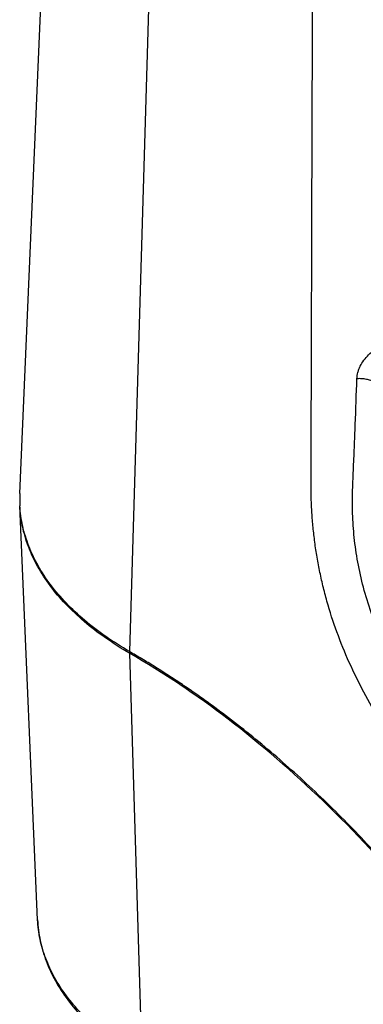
# Model space of a CAD drawing. Header units: millimetres. Extents: x 20 to 4180, y 42 to 2950.
# Tile 110 of 128: x 3395 to 3460, y 2382 to 2567. Entities that reach past the tile are written whole.
import ezdxf

# ---------------------------------------------------------------- set-up
doc = ezdxf.new("R2010")
doc.units = ezdxf.units.MM
doc.header["$LTSCALE"] = 231.275
doc.layers.add('DEFAULT_VBL19', color=7, linetype='CONTINUOUS')
doc.layers.add('TOP_ASM_PBL22', color=7, linetype='CONTINUOUS')

# ---------------------------------------------------------------- blocks, each defined once
blk = doc.blocks.new('TOP_ASM_PBL22', base_point=(3563.15, 2450.03))
at = {"layer": 'TOP_ASM_PBL22', "color": 7}
for p, q in [((3395.09, 2477.54), (3401.15, 2619.17)), ((3419.94, 2592.03), (3415.66, 2447.84)), ((3398.43, 2397.43), (3395.1, 2475.22)), ((3415.67, 2447.53), (3418.02, 2371.05))]:
    blk.add_line(p, q, dxfattribs=at)
for centre, radius, start, end in [((3418.54, 2476.54), 23.47, 177.5526, 183.2211), ((3418.8, 2476.23), 23.71, 182.1475, 182.4497)]:
    blk.add_arc(centre, radius, start, end, dxfattribs=at)
for points, knots in [([(3485.4, 2407.88), (3484.72, 2408.5), (3483.36, 2409.78), (3480.68, 2412.41), (3477.36, 2415.85), (3473.49, 2420.2), (3469.74, 2424.81), (3466.14, 2429.67), (3462.75, 2434.79), (3459.64, 2440.14), (3456.89, 2445.72), (3454.57, 2451.44), (3453.01, 2456.29), (3452, 2460.17), (3451.36, 2463.04), (3450.83, 2465.89), (3450.42, 2468.71), (3450.11, 2471.49), (3449.89, 2474.23), (3449.81, 2476.48), (3449.79, 2478.26), (3449.78, 2480.02), (3449.79, 2482.21), (3449.8, 2484.84), (3449.8, 2487.47), (3449.81, 2490.98), (3449.83, 2495.36), (3449.84, 2500.62), (3449.86, 2505.88), (3449.88, 2511.14), (3449.89, 2516.39), (3449.91, 2523.4), (3449.94, 2532.17), (3449.97, 2542.68), (3450.02, 2556.71), (3450.05, 2567.22), (3450.07, 2574.23)], [0, 0, 0, 0, 0.015649, 0.031487, 0.06368, 0.096558, 0.130092, 0.164238, 0.198911, 0.233963, 0.269137, 0.304075, 0.338423, 0.355287, 0.371911, 0.388268, 0.404341, 0.420141, 0.435647, 0.450826, 0.458317, 0.465772, 0.480626, 0.495461, 0.510301, 0.525141, 0.55482, 0.584499, 0.614178, 0.643856, 0.673535, 0.703214, 0.762572, 0.821929, 0.881286, 1, 1, 1, 1]), ([(3458.39, 2499.09), (3458.4, 2499.49), (3458.5, 2500.1), (3458.75, 2500.88), (3459.09, 2501.66), (3459.68, 2502.6), (3460.88, 2503.98), (3462.39, 2505.1), (3464.06, 2505.91), (3464.95, 2506.2), (3465.39, 2506.31)], [0, 0, 0, 0, 0.113001, 0.171074, 0.230308, 0.352397, 0.479233, 0.74119, 0.872339, 1, 1, 1, 1]), ([(3534.08, 2394.51), (3531.69, 2395.63), (3526.92, 2397.87), (3521.54, 2400.38), (3517.96, 2402.06), (3516.17, 2402.91), (3514.38, 2403.77), (3511.99, 2404.94), (3508.99, 2406.46), (3505.4, 2408.37), (3501.82, 2410.4), (3498.84, 2412.19), (3496.46, 2413.7), (3494.67, 2414.87), (3492.89, 2416.09), (3491.11, 2417.35), (3489.34, 2418.67), (3487.57, 2420.04), (3485.82, 2421.46), (3483.48, 2423.43), (3480.6, 2426.05), (3476.08, 2430.56), (3471.84, 2435.53), (3468.02, 2440.96), (3465.4, 2445.3), (3463.12, 2449.84), (3461.22, 2454.52), (3459.72, 2459.26), (3458.8, 2463.22), (3458.25, 2466.36), (3457.94, 2468.67), (3457.72, 2470.96), (3457.58, 2473.21), (3457.52, 2475.42), (3457.55, 2477.6), (3457.63, 2479.76), (3457.73, 2481.91), (3457.82, 2484.05), (3457.93, 2486.91), (3458.13, 2491.92), (3458.29, 2496.22), (3458.39, 2499.09)], [0, 0, 0, 0, 0.055674, 0.111311, 0.125229, 0.139159, 0.153124, 0.167148, 0.19541, 0.224003, 0.252993, 0.282442, 0.297357, 0.31241, 0.327606, 0.342949, 0.358491, 0.374202, 0.390083, 0.406139, 0.438784, 0.472152, 0.540986, 0.576347, 0.612117, 0.647998, 0.683616, 0.718621, 0.752752, 0.769439, 0.785855, 0.801998, 0.81787, 0.833461, 0.848771, 0.86392, 0.879006, 0.894103, 0.909216, 0.939454, 1, 1, 1, 1]), ([(3461.68, 2498.44), (3461.46, 2498.56), (3460.96, 2498.78), (3460.15, 2499), (3459.28, 2499.11), (3458.69, 2499.11), (3458.39, 2499.09)], [0, 0, 0, 0, 0.227256, 0.475875, 0.736915, 1, 1, 1, 1]), ([(3415.67, 2447.53), (3414.13, 2448.41), (3411.2, 2450.27), (3407.18, 2453.35), (3403.69, 2456.64), (3400.74, 2460.11), (3398.38, 2463.74), (3396.62, 2467.49), (3395.49, 2471.32), (3395.16, 2473.93), (3395.1, 2475.22)], [0, 0, 0, 0, 0.148058, 0.288683, 0.421899, 0.548024, 0.66771, 0.78197, 0.892174, 1, 1, 1, 1]), ([(3415.66, 2447.84), (3414.14, 2448.72), (3411.24, 2450.55), (3407.25, 2453.6), (3403.77, 2456.85), (3400.84, 2460.28), (3398.47, 2463.87), (3396.7, 2467.57), (3395.54, 2471.36), (3395.18, 2473.94), (3395.11, 2475.22)], [0, 0, 0, 0, 0.147876, 0.288409, 0.421616, 0.547801, 0.667588, 0.781952, 0.892215, 1, 1, 1, 1]), ([(3484.62, 2381.54), (3483.38, 2383.31), (3480.88, 2386.82), (3475.76, 2393.66), (3469.15, 2401.89), (3460.87, 2411.23), (3453.69, 2418.55), (3447.8, 2424.08), (3443.36, 2428.02), (3438.85, 2431.8), (3435.05, 2434.8), (3431.98, 2437.11), (3429.68, 2438.79), (3427.36, 2440.42), (3425.04, 2442), (3422.71, 2443.54), (3420.76, 2444.78), (3419.19, 2445.74), (3417.62, 2446.68), (3416.44, 2447.37), (3415.66, 2447.84)], [0, 0, 0, 0, 0.067197, 0.133935, 0.265853, 0.39544, 0.522414, 0.584848, 0.646541, 0.707468, 0.767608, 0.797379, 0.826945, 0.856309, 0.885469, 0.914405, 0.943138, 0.957458, 0.971739, 1, 1, 1, 1]), ([(3415.67, 2447.53), (3415.67, 2447.55), (3415.67, 2447.64), (3415.71, 2447.73), (3415.74, 2447.79)], [0, 0, 0, 0, 0.227588, 1, 1, 1, 1]), ([(3484.48, 2381.38), (3479.6, 2388.37), (3469.42, 2401.7), (3452.65, 2419.76), (3434.84, 2435.21), (3422.12, 2443.8), (3415.67, 2447.53)], [0, 0, 0, 0, 0.265895, 0.52249, 0.767668, 1, 1, 1, 1]), ([(3398.43, 2397.43), (3398.49, 2396.12), (3398.82, 2393.48), (3399.96, 2389.61), (3401.71, 2385.85), (3404.05, 2382.25), (3406.93, 2378.83), (3410.34, 2375.61), (3414.23, 2372.62), (3417.06, 2370.83), (3418.54, 2369.98)], [0, 0, 0, 0, 0.111061, 0.223927, 0.339939, 0.460278, 0.585901, 0.717499, 0.855485, 1, 1, 1, 1]), ([(3418.02, 2371.05), (3416.56, 2371.9), (3413.77, 2373.66), (3409.94, 2376.6), (3406.61, 2379.73), (3403.8, 2383.04), (3401.55, 2386.5), (3399.88, 2390.07), (3398.8, 2393.72), (3398.48, 2396.2), (3398.43, 2397.43)], [0, 0, 0, 0, 0.148058, 0.288683, 0.421899, 0.548024, 0.66771, 0.78197, 0.892174, 1, 1, 1, 1])]:
    blk.add_open_spline(points, degree=3, knots=knots, dxfattribs=at)
blk = doc.blocks.new('DEFAULT_VBL19', base_point=(3738.45, 2286.16))
at = {"layer": 'TOP_ASM_PBL22'}
blk.add_blockref('TOP_ASM_PBL22', (3563.15, 2450.03), dxfattribs=at)

msp = doc.modelspace()

# ---------------------------------------------------------------- block references
at = {"layer": 'DEFAULT_VBL19'}
msp.add_blockref('DEFAULT_VBL19', (3738.453, 2286.165), dxfattribs=at)

doc.saveas('drawing.dxf')
